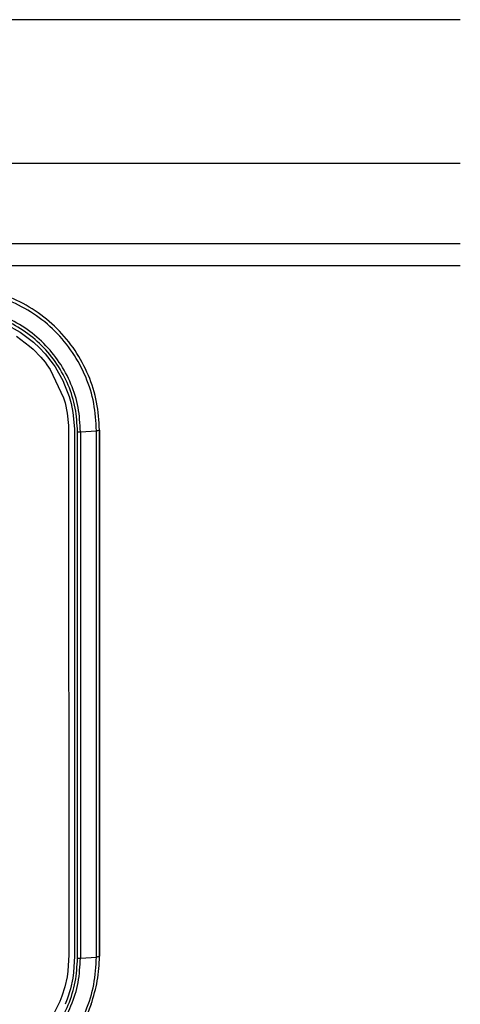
# Model space of a CAD drawing. Header units: millimetres. Extents: x -1041 to -481, y -163 to 556.
# Tile 32 of 51: x -668 to -630, y -119 to -35. Entities that reach past the tile are written whole.
import ezdxf

# ---------------------------------------------------------------- set-up
doc = ezdxf.new("R2010")
doc.units = ezdxf.units.MM

# ---------------------------------------------------------------- blocks, each defined once
blk = doc.blocks.new('Bedienfeldblende__9', base_point=(-786.289, -127.139))
at = {"color": 1, "linetype": 'Continuous'}
for p, q in [((-669.157, -61.143), (-667.933, -61.822)), ((-667.933, -61.822), (-667.704, -61.975)), ((-668.247, -62.158), (-667.133, -62.989)), ((-667.704, -61.975), (-666.811, -62.665)), ((-666.811, -62.665), (-666.288, -63.151)), ((-667.133, -62.989), (-666.823, -63.269)), ((-666.823, -63.269), (-666.189, -63.928)), ((-666.288, -63.151), (-665.822, -63.648)), ((-666.189, -63.928), (-665.82, -64.376)), ((-665.822, -63.648), (-665.123, -64.542)), ((-665.82, -64.376), (-665.656, -64.594)), ((-665.656, -64.594), (-665.384, -64.987)), ((-665.384, -64.987), (-664.248, -67.383)), ((-665.123, -64.542), (-664.973, -64.764)), ((-664.973, -64.764), (-664.291, -65.978)), ((-664.291, -65.978), (-664.214, -66.145)), ((-664.214, -66.145), (-663.782, -67.278)), ((-664.248, -67.383), (-664.121, -67.822)), ((-664.121, -67.822), (-663.936, -68.689)), ((-663.782, -67.278), (-663.611, -67.887)), ((-663.611, -67.887), (-663.456, -68.637)), ((-663.456, -68.637), (-663.323, -70.021)), ((-663.936, -68.689), (-663.821, -69.744)), ((-663.821, -69.744), (-663.811, -70.032)), ((-663.811, -70.032), (-663.807, -114.777)), ((-663.323, -70.021), (-663.319, -114.887)), ((-663.055, -115.046), (-663.055, -70.293)), ((-662.805, -70.286), (-661.446, -70.204)), ((-662.805, -70.286), (-662.805, -115.039)), ((-661.446, -114.957), (-661.446, -70.204)), ((-661.189, -70.136), (-661.189, -114.89)), ((-663.807, -114.777), (-663.878, -116.158)), ((-663.319, -114.887), (-663.395, -116.279)), ((-662.805, -115.039), (-661.446, -114.957)), ((-663.878, -116.158), (-663.947, -116.63)), ((-663.395, -116.279), (-663.467, -116.762)), ((-663.947, -116.63), (-664.134, -117.484)), ((-663.467, -116.762), (-663.661, -117.647)), ((-664.134, -117.484), (-664.389, -118.29)), ((-663.661, -117.647), (-663.95, -118.551)), ((-664.568, -118.743), (-665.168, -119.926)), ((-664.389, -118.29), (-664.568, -118.743)), ((-663.95, -118.551), (-664.118, -118.976))]:
    blk.add_line(p, q, dxfattribs=at)
at = {"color": 7, "linetype": 'Continuous'}
for p, q in [((-661.189, -114.89), (-661.189, -70.136)), ((-661.895, -118.976), (-662.259, -119.886))]:
    blk.add_line(p, q, dxfattribs=at)
at = {"color": 1, "linetype": 'Continuous'}
for points, knots in [([(-661.189, -70.136), (-661.238, -69.343), (-661.336, -67.751), (-662.066, -65.451), (-663.202, -63.324), (-664.742, -61.46), (-666.616, -59.929), (-668.756, -58.798), (-671.077, -58.074), (-672.684, -57.961), (-673.489, -57.904)], [0, 0, 0, 0, 2.376037, 4.770959, 7.170323, 9.572068, 11.976389, 14.383086, 16.792777, 19.205213, 19.205213, 19.205213, 19.205213]), ([(-661.446, -70.204), (-661.491, -69.42), (-661.581, -67.852), (-662.297, -65.591), (-663.411, -63.506), (-664.92, -61.68), (-666.756, -60.18), (-668.851, -59.073), (-671.125, -58.361), (-672.7, -58.272), (-673.489, -58.228)], [0, 0, 0, 0, 2.347868, 4.696704, 7.047328, 9.400284, 11.755764, 14.113572, 16.473161, 18.833712, 18.833712, 18.833712, 18.833712]), ([(-662.805, -70.286), (-662.844, -69.59), (-662.924, -68.199), (-663.56, -66.193), (-664.547, -64.344), (-665.886, -62.724), (-667.515, -61.392), (-669.374, -60.411), (-671.391, -59.779), (-672.789, -59.7), (-673.489, -59.66)], [0, 0, 0, 0, 2.083062, 4.166983, 6.25249, 8.340067, 10.429882, 12.521763, 14.615224, 16.709539, 16.709539, 16.709539, 16.709539]), ([(-663.055, -70.293), (-663.093, -69.614), (-663.171, -68.255), (-663.792, -66.296), (-664.756, -64.49), (-666.064, -62.908), (-667.655, -61.607), (-669.471, -60.649), (-671.44, -60.032), (-672.806, -59.955), (-673.489, -59.916)], [0, 0, 0, 0, 2.03432, 4.069478, 6.106185, 8.144913, 10.185828, 12.22876, 14.273235, 16.318544, 16.318544, 16.318544, 16.318544]), ([(-673.489, -126.934), (-672.7, -126.889), (-671.125, -126.8), (-668.851, -126.088), (-666.756, -124.982), (-664.92, -123.481), (-663.411, -121.655), (-662.297, -119.571), (-661.581, -117.309), (-661.491, -115.741), (-661.446, -114.957)], [0, 0, 0, 0, 2.360552, 4.72014, 7.077948, 9.433428, 11.786385, 14.137008, 16.485844, 18.833712, 18.833712, 18.833712, 18.833712]), ([(-673.489, -125.665), (-672.789, -125.625), (-671.391, -125.546), (-669.374, -124.915), (-667.515, -123.933), (-665.886, -122.602), (-664.547, -120.982), (-663.56, -119.133), (-662.924, -117.126), (-662.844, -115.735), (-662.805, -115.039)], [0, 0, 0, 0, 2.094315, 4.187776, 6.279657, 8.369472, 10.457049, 12.542556, 14.626477, 16.709539, 16.709539, 16.709539, 16.709539]), ([(-673.489, -125.423), (-672.806, -125.385), (-671.44, -125.307), (-669.471, -124.691), (-667.655, -123.732), (-666.064, -122.432), (-664.756, -120.85), (-663.792, -119.044), (-663.171, -117.084), (-663.093, -115.726), (-663.055, -115.046)], [0, 0, 0, 0, 2.045309, 4.089784, 6.132716, 8.173631, 10.212359, 12.249066, 14.284224, 16.318544, 16.318544, 16.318544, 16.318544]), ([(-661.895, -118.976), (-661.692, -118.312), (-661.285, -116.98), (-661.221, -115.588), (-661.189, -114.89)], [0, 0, 0, 0, 2.071594, 4.161215, 4.161215, 4.161215, 4.161215])]:
    blk.add_open_spline(points, degree=3, knots=knots, dxfattribs=at)
at = {"color": 7, "linetype": 'Continuous'}
for points, knots in [([(-661.189, -70.136), (-661.238, -69.343), (-661.336, -67.751), (-662.066, -65.451), (-663.202, -63.324), (-664.742, -61.46), (-666.616, -59.929), (-668.756, -58.798), (-671.077, -58.074), (-672.684, -57.961), (-673.489, -57.904)], [0, 0, 0, 0, 2.376037, 4.770959, 7.170323, 9.572068, 11.976389, 14.383086, 16.792777, 19.205213, 19.205213, 19.205213, 19.205213]), ([(-661.895, -118.976), (-661.692, -118.312), (-661.285, -116.98), (-661.221, -115.588), (-661.189, -114.89)], [0, 0, 0, 0, 2.071594, 4.161215, 4.161215, 4.161215, 4.161215])]:
    blk.add_open_spline(points, degree=3, knots=knots, dxfattribs=at)
at = {"color": 1, "linetype": 'Continuous'}
for points in [[(-663.055, -70.293), (-663.013, -70.292), (-662.93, -70.289), (-662.846, -70.287), (-662.805, -70.286)], [(-661.446, -70.204), (-661.403, -70.193), (-661.318, -70.17), (-661.232, -70.147), (-661.189, -70.136)], [(-663.055, -115.046), (-663.013, -115.045), (-662.93, -115.043), (-662.846, -115.041), (-662.805, -115.039)], [(-661.446, -114.957), (-661.403, -114.946), (-661.318, -114.924), (-661.232, -114.901), (-661.189, -114.89)]]:
    blk.add_open_spline(points, degree=3, dxfattribs=at)
blk = doc.blocks.new('Seitenteil_rechts__25', base_point=(-954.732, -147.984))
at = {"color": 1, "linetype": 'Continuous'}
for p, q in [((-630.489, -35.236), (-748.363, -35.236)), ((-742.908, -47.425), (-630.489, -47.425)), ((-630.489, -54.305), (-742.908, -54.305)), ((-742.908, -56.133), (-630.489, -56.133))]:
    blk.add_line(p, q, dxfattribs=at)
blk = doc.blocks.new('Seitenteil-rechts-kpl___26', base_point=(-954.732, -147.984))
blk.add_blockref('Seitenteil_rechts__25', (-954.732, -147.984))
blk = doc.blocks.new('Gehaeuse_kpl__68', base_point=(-955.489, -151.958))
blk.add_blockref('Seitenteil-rechts-kpl___26', (-954.732, -147.984))
blk = doc.blocks.new('L10-für-dxf-Internet__92', base_point=(-1040.837, -162.984))
for name, p in [('Gehaeuse_kpl__68', (-955.489, -151.958)), ('Bedienfeldblende__9', (-786.289, -127.139))]:
    blk.add_blockref(name, p)
blk = doc.blocks.new('SA_LinksB', base_point=(-811, 178))
blk.add_blockref('L10-für-dxf-Internet__92', (-1040.837, -162.984))

msp = doc.modelspace()

# ---------------------------------------------------------------- block references
msp.add_blockref('SA_LinksB', (-811, 178))

doc.saveas('drawing.dxf')
